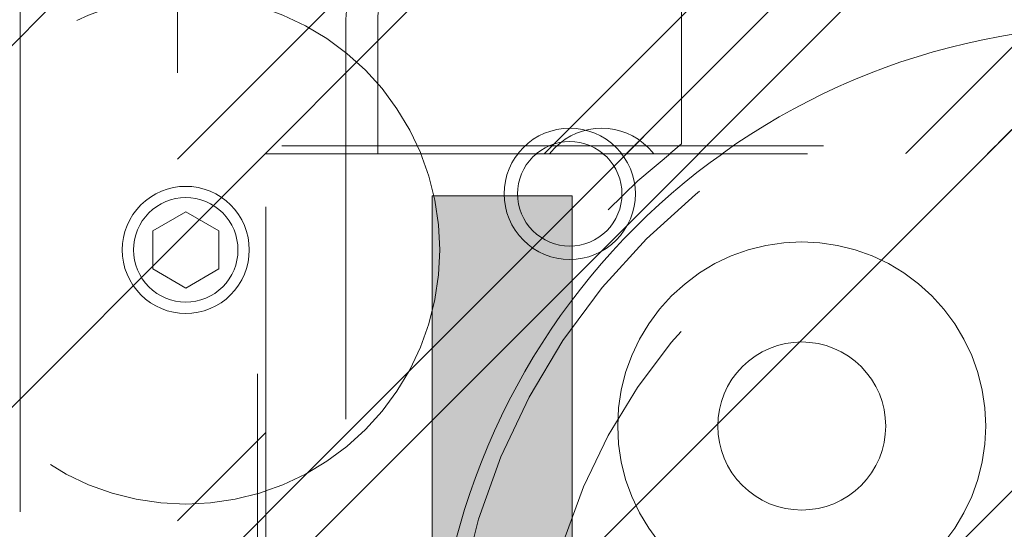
# Model space of a CAD drawing. Header units: inches. Extents: x -420 to -276, y -52 to 18.
# Tile 69 of 187: x -359.18 to -356.76, y -24.85 to -23.6. Entities that reach past the tile are written whole.
import ezdxf

# ---------------------------------------------------------------- set-up
doc = ezdxf.new("R2010")
doc.units = ezdxf.units.IN
doc.header["$LTSCALE"] = 32
doc.header["$MEASUREMENT"] = 0
doc.linetypes.add('Dash Style-1', pattern=[0.083328, 0.041656, -0.041672])
for name, color, linetype, lineweight in [('Black', 7, 'Continuous', 18), ('DashLine', 7, 'Dash Style-1', 13), ('DashLineFill', 7, 'Dash Style-1', 13), ('Drawing', 7, 'Continuous', 18), ('Metal-Black', 7, 'Continuous', 18), ('Metal-DeskStructure', 7, 'Continuous', 13), ('None', 7, 'Continuous', 18), ('SolidLine', 7, 'Continuous', 15), ('Wood_1-H', 7, 'Continuous', 13)]:
    doc.layers.add(name, color=color, linetype=linetype, lineweight=lineweight)
pattern_1 = [(45, (0, 0), (-1.61301565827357, 1.935715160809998), []), (45, (-1.0608, 1.0608), (-0.4723460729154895, 0.4167612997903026), [])]

# ---------------------------------------------------------------- blocks, each defined once
blk = doc.blocks.new('TL14_lower_leg (2D)')
at = {"layer": 'DashLine', "flags": 128}
for points in [[(-1.777195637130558e-14, 1.377952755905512), (0.1350629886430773, 1.371317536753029), (0.2688252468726, 1.351475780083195), (0.3999985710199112, 1.318618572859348), (0.5273196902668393, 1.27306234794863), (0.649562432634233, 1.215245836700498), (0.7655495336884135, 1.14572584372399), (0.8741639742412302, 1.065171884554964), (0.9743597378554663, 0.9743597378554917), (1.065171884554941, 0.8741639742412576), (1.14572584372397, 0.7655495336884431), (1.215245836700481, 0.6495624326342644), (1.273062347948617, 0.5273196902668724), (1.318618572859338, 0.3999985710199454), (1.351475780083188, 0.2688252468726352), (1.371317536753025, 0.1350629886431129), (1.377952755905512, 1.783045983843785e-14), (1.371317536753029, -0.1350629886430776), (1.351475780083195, -0.2688252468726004), (1.318618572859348, -0.3999985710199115), (1.27306234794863, -0.5273196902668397), (1.215245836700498, -0.6495624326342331), (1.145725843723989, -0.7655495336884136), (1.065171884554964, -0.8741639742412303), (0.9743597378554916, -0.9743597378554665), (0.8741639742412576, -1.065171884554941), (0.7655495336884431, -1.14572584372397), (0.6495624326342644, -1.215245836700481), (0.5273196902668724, -1.273062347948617), (0.3999985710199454, -1.318618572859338), (0.2688252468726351, -1.351475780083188), (0.135062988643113, -1.371317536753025), (1.777195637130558e-14, -1.377952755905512), (-0.1350629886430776, -1.371317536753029), (-0.2688252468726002, -1.351475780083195), (-0.3999985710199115, -1.318618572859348), (-0.5273196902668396, -1.27306234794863), (-0.6495624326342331, -1.215245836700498), (-0.7655495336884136, -1.14572584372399), (-0.8741639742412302, -1.065171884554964), (-0.9743597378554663, -0.9743597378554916), (-1.065171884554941, -0.8741639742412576), (-1.14572584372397, -0.7655495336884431), (-1.215245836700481, -0.6495624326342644), (-1.273062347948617, -0.5273196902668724), (-1.318618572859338, -0.3999985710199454), (-1.351475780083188, -0.2688252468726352), (-1.371317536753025, -0.1350629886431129), (-1.377952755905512, -1.783045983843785e-14), (-1.371317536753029, 0.1350629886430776), (-1.351475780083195, 0.2688252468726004), (-1.318618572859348, 0.3999985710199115), (-1.27306234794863, 0.5273196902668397), (-1.215245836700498, 0.6495624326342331), (-1.145725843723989, 0.7655495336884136), (-1.065171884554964, 0.8741639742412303), (-0.9743597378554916, 0.9743597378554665), (-0.8741639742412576, 1.065171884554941), (-0.7655495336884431, 1.14572584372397), (-0.6495624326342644, 1.215245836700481), (-0.5273196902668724, 1.273062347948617), (-0.3999985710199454, 1.318618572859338), (-0.2688252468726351, 1.351475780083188), (-0.135062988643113, 1.371317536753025)], [(-0.7086614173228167, 0.8700787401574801), (-0.6928397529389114, 0.8693014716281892), (-0.6771704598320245, 0.8669771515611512), (-0.6618044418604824, 0.8631281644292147), (-0.6468896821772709, 0.8577915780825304), (-0.6325698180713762, 0.8510187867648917), (-0.6189827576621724, 0.8428750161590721), (-0.6062593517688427, 0.8334386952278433), (-0.5945221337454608, 0.8228007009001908), (-0.5838841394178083, 0.8110634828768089), (-0.5744478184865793, 0.7983400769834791), (-0.5663040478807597, 0.7847530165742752), (-0.5595312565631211, 0.7704331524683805), (-0.5541946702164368, 0.7555183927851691), (-0.5503456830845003, 0.740152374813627), (-0.5480213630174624, 0.72448308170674), (-0.5472440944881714, 0.7086614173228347), (-0.5480213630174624, 0.6928397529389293), (-0.5503456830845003, 0.6771704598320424), (-0.5541946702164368, 0.6618044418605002), (-0.5595312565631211, 0.6468896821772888), (-0.5663040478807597, 0.6325698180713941), (-0.5744478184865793, 0.6189827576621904), (-0.5838841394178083, 0.6062593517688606), (-0.5945221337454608, 0.5945221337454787), (-0.6062593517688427, 0.5838841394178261), (-0.6189827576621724, 0.5744478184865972), (-0.6325698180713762, 0.5663040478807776), (-0.6468896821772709, 0.559531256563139), (-0.6618044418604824, 0.5541946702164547), (-0.6771704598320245, 0.5503456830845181), (-0.6928397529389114, 0.5480213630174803), (-0.7086614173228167, 0.5472440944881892), (-0.7244830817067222, 0.5480213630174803), (-0.7401523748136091, 0.5503456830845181), (-0.7555183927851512, 0.5541946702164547), (-0.7704331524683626, 0.559531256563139), (-0.7847530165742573, 0.5663040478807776), (-0.7983400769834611, 0.5744478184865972), (-0.811063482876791, 0.5838841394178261), (-0.8228007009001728, 0.5945221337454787), (-0.8334386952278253, 0.6062593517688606), (-0.8428750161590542, 0.6189827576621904), (-0.8510187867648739, 0.6325698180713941), (-0.8577915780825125, 0.6468896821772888), (-0.8631281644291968, 0.6618044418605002), (-0.8669771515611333, 0.6771704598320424), (-0.8693014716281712, 0.6928397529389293), (-0.8700787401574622, 0.7086614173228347), (-0.8693014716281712, 0.72448308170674), (-0.8669771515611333, 0.740152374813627), (-0.8631281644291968, 0.7555183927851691), (-0.8577915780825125, 0.7704331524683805), (-0.8510187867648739, 0.7847530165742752), (-0.8428750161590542, 0.7983400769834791), (-0.8334386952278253, 0.8110634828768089), (-0.8228007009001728, 0.8228007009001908), (-0.811063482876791, 0.8334386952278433), (-0.7983400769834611, 0.8428750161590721), (-0.7847530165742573, 0.8510187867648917), (-0.7704331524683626, 0.8577915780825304), (-0.7555183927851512, 0.8631281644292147), (-0.7401523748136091, 0.8669771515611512), (-0.7244830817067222, 0.8693014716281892)]]:
    blk.add_lwpolyline(points, close=True, dxfattribs=at)
blk = doc.blocks.new('Group-23')
at = {"layer": 'DashLineFill', "linetype": 'Continuous', "lineweight": 13}
h = blk.add_hatch(dxfattribs=at)
h.set_pattern_fill('Steel', color=253, style=0, pattern_type=2)
h.set_pattern_definition(pattern_1)
h.paths.add_polyline_path([(-2.066929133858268, 1.397637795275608), (2.066929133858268, 1.397637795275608), (2.066929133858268, 0.1377952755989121), (2.106299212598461, 0.1377952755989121), (2.106299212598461, -0.1377952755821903), (2.066929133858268, -0.1377952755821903), (2.066929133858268, -5.275590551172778), (2.106299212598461, -5.275590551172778), (2.106299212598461, -5.55118110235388), (2.066929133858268, -5.55118110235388), (2.066929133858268, -5.82677165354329), (-2.066929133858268, -5.82677165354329), (-2.066929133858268, -5.55118110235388), (-2.106299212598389, -5.55118110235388), (-2.106299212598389, -5.275590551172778), (-2.066929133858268, -5.275590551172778), (-2.066929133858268, -0.1377952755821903), (-2.106299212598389, -0.1377952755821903), (-2.106299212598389, 0.1377952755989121), (-2.066929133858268, 0.1377952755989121)])
at = {"layer": 'DashLineFill', "flags": 128}
blk.add_lwpolyline([(-2.066929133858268, 1.397637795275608), (2.066929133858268, 1.397637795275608), (2.066929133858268, 0.1377952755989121), (2.106299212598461, 0.1377952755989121), (2.106299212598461, -0.1377952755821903), (2.066929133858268, -0.1377952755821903), (2.066929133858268, -5.275590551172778), (2.106299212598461, -5.275590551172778), (2.106299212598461, -5.55118110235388), (2.066929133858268, -5.55118110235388), (2.066929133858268, -5.82677165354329), (-2.066929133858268, -5.82677165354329), (-2.066929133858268, -5.55118110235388), (-2.106299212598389, -5.55118110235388), (-2.106299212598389, -5.275590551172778), (-2.066929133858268, -5.275590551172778), (-2.066929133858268, -0.1377952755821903), (-2.106299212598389, -0.1377952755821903), (-2.106299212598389, 0.1377952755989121), (-2.066929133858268, 0.1377952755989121)], close=True, dxfattribs=at)
blk = doc.blocks.new('TL14_upper_leg (2D)')
at = {"layer": 'DashLine', "flags": 128}
blk.add_lwpolyline([(0, 1.22047244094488), (0.1196272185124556, 1.214595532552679), (0.2381023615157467, 1.197021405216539), (0.3542844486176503, 1.167919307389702), (0.4670545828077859, 1.127569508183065), (0.5753267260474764, 1.076360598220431), (0.6780581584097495, 1.01478574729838), (0.7742595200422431, 0.9434379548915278), (0.8630043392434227, 0.8630043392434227), (0.9434379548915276, 0.7742595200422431), (1.01478574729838, 0.6780581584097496), (1.076360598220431, 0.5753267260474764), (1.127569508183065, 0.467054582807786), (1.167919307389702, 0.3542844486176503), (1.197021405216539, 0.2381023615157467), (1.214595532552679, 0.1196272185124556), (1.22047244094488, 7.47323834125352e-17), (1.214595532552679, -0.1196272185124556), (1.197021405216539, -0.2381023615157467), (1.167919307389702, -0.3542844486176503), (1.127569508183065, -0.467054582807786), (1.076360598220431, -0.5753267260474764), (1.01478574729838, -0.6780581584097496), (0.9434379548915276, -0.7742595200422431), (0.8630043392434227, -0.8630043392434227), (0.7742595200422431, -0.9434379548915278), (0.6780581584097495, -1.01478574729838), (0.5753267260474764, -1.076360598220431), (0.4670545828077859, -1.127569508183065), (0.3542844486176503, -1.167919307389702), (0.2381023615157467, -1.197021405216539), (0.1196272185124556, -1.214595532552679), (0, -1.22047244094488), (-0.1196272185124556, -1.214595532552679), (-0.2381023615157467, -1.197021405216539), (-0.3542844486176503, -1.167919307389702), (-0.4670545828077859, -1.127569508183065), (-0.5753267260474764, -1.076360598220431), (-0.6780581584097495, -1.01478574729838), (-0.7742595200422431, -0.9434379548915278), (-0.8630043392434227, -0.8630043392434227), (-0.9434379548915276, -0.7742595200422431), (-1.01478574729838, -0.6780581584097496), (-1.076360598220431, -0.5753267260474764), (-1.127569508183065, -0.467054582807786), (-1.167919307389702, -0.3542844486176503), (-1.197021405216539, -0.2381023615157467), (-1.214595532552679, -0.1196272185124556), (-1.22047244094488, 7.47323834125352e-17), (-1.214595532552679, 0.1196272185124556), (-1.197021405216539, 0.2381023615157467), (-1.167919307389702, 0.3542844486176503), (-1.127569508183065, 0.467054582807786), (-1.076360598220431, 0.5753267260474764), (-1.01478574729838, 0.6780581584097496), (-0.9434379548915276, 0.7742595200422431), (-0.8630043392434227, 0.8630043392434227), (-0.7742595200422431, 0.9434379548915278), (-0.6780581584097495, 1.01478574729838), (-0.5753267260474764, 1.076360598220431), (-0.4670545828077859, 1.127569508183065), (-0.3542844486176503, 1.167919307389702), (-0.2381023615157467, 1.197021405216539), (-0.1196272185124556, 1.214595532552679)], close=True, dxfattribs=at)
at = {"layer": 'DashLine', "color": 7}
blk.add_blockref('Group-23', (0, 0), dxfattribs=at)
blk = doc.blocks.new('1BRPT9-Bracket (2D)')
at = {"layer": 'DashLineFill', "linetype": 'Continuous', "lineweight": 13}
h = blk.add_hatch(dxfattribs=at)
h.set_pattern_fill('Steel', color=253, style=0, pattern_type=2)
h.set_pattern_definition(pattern_1)
edge = h.paths.add_edge_path()
edge.add_arc((1.677931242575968, -8.488188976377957), 0.2519685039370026, 269.999999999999, 360.0000000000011)
edge.add_line((1.929899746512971, -8.488188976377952), (1.929899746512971, -7.480314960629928))
edge.add_line((1.929899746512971, -7.480314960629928), (2.323600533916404, -7.480314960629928))
edge.add_line((2.323600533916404, -7.480314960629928), (2.323600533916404, 7.461135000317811))
edge.add_line((2.323600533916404, 7.461135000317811), (1.929899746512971, 7.480314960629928))
edge.add_line((1.929899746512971, 7.480314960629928), (1.929899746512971, 8.488188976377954))
edge.add_arc((1.677931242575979, 8.488188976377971), 0.2519685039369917, 359.999999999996, 450.0000000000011)
edge.add_line((1.677931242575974, 8.740157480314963), (-2.32206875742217, 8.740157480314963))
edge.add_line((-2.32206875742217, 8.740157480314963), (-2.32206875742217, -8.74015748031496))
edge.add_line((-2.32206875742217, -8.74015748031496), (1.677931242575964, -8.74015748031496))
at = {"layer": 'DashLineFill'}
blk.add_line((2.126750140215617, 7.461135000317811), (2.126750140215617, -7.480314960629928), dxfattribs=at)
at = {"layer": 'DashLineFill', "flags": 128}
blk.add_lwpolyline([(1.677931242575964, -8.74015748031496, 0.4142135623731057), (1.929899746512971, -8.488188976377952), (1.929899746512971, -7.480314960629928), (2.323600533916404, -7.480314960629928), (2.323600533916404, 7.461135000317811), (1.929899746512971, 7.480314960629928), (1.929899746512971, 8.488188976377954, 0.4142135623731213), (1.677931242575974, 8.740157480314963), (-2.32206875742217, 8.740157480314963), (-2.32206875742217, -8.74015748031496)], format="xyb", close=True, dxfattribs=at)
blk = doc.blocks.new('1BRPFY-Leg_Plate (2D)')
at = {"layer": 'DashLineFill', "linetype": 'Continuous', "lineweight": 13}
h = blk.add_hatch(dxfattribs=at)
h.set_pattern_fill('Steel', color=253, style=0, pattern_type=2)
h.set_pattern_definition(pattern_1)
edge = h.paths.add_edge_path()
edge.add_arc((-1.704724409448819, -1.704724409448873), 0.125984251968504, 179.9999999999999, 269.9999999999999)
edge.add_line((-1.704724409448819, -1.830708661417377), (1.704724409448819, -1.830708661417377))
edge.add_arc((1.704724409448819, -1.704724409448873), 0.125984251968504, 270.0000000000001, 360.0000000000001)
edge.add_line((1.830708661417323, -1.704724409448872), (1.830708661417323, 1.704724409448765))
edge.add_arc((1.704724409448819, 1.704724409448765), 0.1259842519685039, 0, 90)
edge.add_line((1.704724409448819, 1.830708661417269), (-1.704724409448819, 1.830708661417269))
edge.add_arc((-1.704724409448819, 1.704724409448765), 0.1259842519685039, 90, 180)
edge.add_line((-1.830708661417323, 1.704724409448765), (-1.830708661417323, -1.704724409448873))
at = {"layer": 'DashLineFill', "flags": 128}
blk.add_lwpolyline([(-1.830708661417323, -1.704724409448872, 0.414213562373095), (-1.704724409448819, -1.830708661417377), (1.704724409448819, -1.830708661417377, 0.414213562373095), (1.830708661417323, -1.704724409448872), (1.830708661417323, 1.704724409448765, 0.414213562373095), (1.704724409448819, 1.830708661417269), (-1.704724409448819, 1.830708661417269, 0.414213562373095), (-1.830708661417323, 1.704724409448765)], format="xyb", close=True, dxfattribs=at)
at = {"layer": 'SolidLine', "flags": 128}
for points in [[(-1.279527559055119, 1.44094488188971), (-1.263705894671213, 1.440167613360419), (-1.248036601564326, 1.437843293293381), (-1.232670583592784, 1.433994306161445), (-1.217755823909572, 1.428657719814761), (-1.203435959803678, 1.421884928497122), (-1.189848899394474, 1.413741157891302), (-1.177125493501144, 1.404304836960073), (-1.165388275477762, 1.393666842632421), (-1.15475028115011, 1.381929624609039), (-1.145313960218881, 1.369206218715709), (-1.137170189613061, 1.355619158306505), (-1.130397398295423, 1.341299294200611), (-1.125060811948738, 1.326384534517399), (-1.121211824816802, 1.311018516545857), (-1.118887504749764, 1.29534922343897), (-1.118110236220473, 1.279527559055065), (-1.118887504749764, 1.263705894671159), (-1.121211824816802, 1.248036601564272), (-1.125060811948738, 1.23267058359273), (-1.130397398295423, 1.217755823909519), (-1.137170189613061, 1.203435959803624), (-1.145313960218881, 1.18984889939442), (-1.15475028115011, 1.17712549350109), (-1.165388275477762, 1.165388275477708), (-1.177125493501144, 1.154750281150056), (-1.189848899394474, 1.145313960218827), (-1.203435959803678, 1.137170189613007), (-1.217755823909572, 1.130397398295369), (-1.232670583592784, 1.125060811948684), (-1.248036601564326, 1.121211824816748), (-1.263705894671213, 1.11888750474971), (-1.279527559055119, 1.118110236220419), (-1.295349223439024, 1.11888750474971), (-1.311018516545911, 1.121211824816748), (-1.326384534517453, 1.125060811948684), (-1.341299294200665, 1.130397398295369), (-1.355619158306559, 1.137170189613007), (-1.369206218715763, 1.145313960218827), (-1.381929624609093, 1.154750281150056), (-1.393666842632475, 1.165388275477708), (-1.404304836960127, 1.17712549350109), (-1.413741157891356, 1.18984889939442), (-1.421884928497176, 1.203435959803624), (-1.428657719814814, 1.217755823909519), (-1.433994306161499, 1.23267058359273), (-1.437843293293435, 1.248036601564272), (-1.440167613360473, 1.263705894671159), (-1.440944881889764, 1.279527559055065), (-1.440167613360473, 1.29534922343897), (-1.437843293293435, 1.311018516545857), (-1.433994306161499, 1.326384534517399), (-1.428657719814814, 1.341299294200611), (-1.421884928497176, 1.355619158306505), (-1.413741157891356, 1.369206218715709), (-1.404304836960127, 1.381929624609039), (-1.393666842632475, 1.393666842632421), (-1.381929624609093, 1.404304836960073), (-1.369206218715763, 1.413741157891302), (-1.355619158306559, 1.421884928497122), (-1.341299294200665, 1.428657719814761), (-1.326384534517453, 1.433994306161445), (-1.311018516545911, 1.437843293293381), (-1.295349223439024, 1.440167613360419)], [(-0.7086614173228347, 0.9153543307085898), (-0.6884019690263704, 0.9143590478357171), (-0.668337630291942, 0.9113827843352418), (-0.6486616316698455, 0.9064542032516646), (-0.6295634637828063, 0.8996207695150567), (-0.6112270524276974, 0.8909482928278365), (-0.5938289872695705, 0.8805202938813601), (-0.5775368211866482, 0.868437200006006), (-0.5625074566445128, 0.854815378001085), (-0.5488856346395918, 0.8397860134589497), (-0.5368025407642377, 0.8234938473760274), (-0.5263745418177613, 0.8060957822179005), (-0.5177020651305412, 0.7877593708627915), (-0.5108686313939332, 0.7686612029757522), (-0.5059400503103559, 0.7489852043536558), (-0.5029637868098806, 0.7289208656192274), (-0.5019685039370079, 0.7086614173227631), (-0.5029637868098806, 0.6884019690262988), (-0.5059400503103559, 0.6683376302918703), (-0.5108686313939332, 0.6486616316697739), (-0.5177020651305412, 0.6295634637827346), (-0.5263745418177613, 0.6112270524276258), (-0.5368025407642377, 0.5938289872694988), (-0.5488856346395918, 0.5775368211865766), (-0.5625074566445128, 0.5625074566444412), (-0.5775368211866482, 0.5488856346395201), (-0.5938289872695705, 0.5368025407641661), (-0.6112270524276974, 0.5263745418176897), (-0.6295634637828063, 0.5177020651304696), (-0.6486616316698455, 0.5108686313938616), (-0.668337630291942, 0.5059400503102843), (-0.6884019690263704, 0.502963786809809), (-0.7086614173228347, 0.5019685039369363), (-0.728920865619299, 0.502963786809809), (-0.7489852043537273, 0.5059400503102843), (-0.7686612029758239, 0.5108686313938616), (-0.7877593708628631, 0.5177020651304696), (-0.8060957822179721, 0.5263745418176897), (-0.823493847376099, 0.5368025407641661), (-0.8397860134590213, 0.5488856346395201), (-0.8548153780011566, 0.5625074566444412), (-0.8684372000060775, 0.5775368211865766), (-0.8805202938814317, 0.5938289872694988), (-0.8909482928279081, 0.6112270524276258), (-0.8996207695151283, 0.6295634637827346), (-0.9064542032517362, 0.6486616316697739), (-0.9113827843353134, 0.6683376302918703), (-0.9143590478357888, 0.6884019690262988), (-0.9153543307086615, 0.7086614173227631), (-0.9143590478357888, 0.7289208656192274), (-0.9113827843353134, 0.7489852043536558), (-0.9064542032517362, 0.7686612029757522), (-0.8996207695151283, 0.7877593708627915), (-0.8909482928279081, 0.8060957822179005), (-0.8805202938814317, 0.8234938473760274), (-0.8684372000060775, 0.8397860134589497), (-0.8548153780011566, 0.854815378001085), (-0.8397860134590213, 0.868437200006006), (-0.823493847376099, 0.8805202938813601), (-0.8060957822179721, 0.8909482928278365), (-0.7877593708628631, 0.8996207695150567), (-0.7686612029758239, 0.9064542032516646), (-0.7489852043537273, 0.9113827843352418), (-0.728920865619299, 0.9143590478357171)]]:
    blk.add_lwpolyline(points, close=True, dxfattribs=at)
blk = doc.blocks.new('Group-46')
at = {"layer": 'Metal-DeskStructure', "linetype": 'Continuous', "lineweight": 0, "true_color": 0xff0000}
blk.add_hatch(color=1, dxfattribs=at).paths.add_polyline_path([(-1.696691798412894, -1.274606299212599), (-1.696691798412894, 1.274606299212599), (-1.352203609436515, 1.274606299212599), (-1.352203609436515, -0.9990157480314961), (-0.1809437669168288, -0.9990157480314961), (-0.1809437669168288, -1.274606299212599)])
at = {"layer": 'Metal-DeskStructure', "color": 7, "flags": 128}
blk.add_lwpolyline([(-1.696691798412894, -1.274606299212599), (-1.696691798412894, 1.274606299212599), (-1.352203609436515, 1.274606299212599), (-1.352203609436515, -0.9990157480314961), (-0.1809437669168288, -0.9990157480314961), (-0.1809437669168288, -1.274606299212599)], close=True, dxfattribs=at)
blk = doc.blocks.new('SlateLegLocator-L2')
at = {"color": 255, "linetype": 'Dash Style-1', "lineweight": 5}
blk.add_wipeout([(-2.106299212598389, 1.3779527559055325), (2.10629921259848, 1.3779527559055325), (2.10629921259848, -5.807086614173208), (-2.106299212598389, -5.807086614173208)], dxfattribs=at).dxf.layer = 'Black'
at = {"layer": 'Black', "linetype": 'Dash Style-1', "lineweight": 5, "flags": 128}
blk.add_lwpolyline([(-2.106299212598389, 1.377952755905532), (2.106299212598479, 1.377952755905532), (2.106299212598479, -5.807086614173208), (-2.106299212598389, -5.807086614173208)], close=True, dxfattribs=at)
at = {"layer": 'Metal-DeskStructure', "color": 7}
blk.add_blockref('Group-46', (0, 0), dxfattribs=at)
blk = doc.blocks.new('Group-47')
at = {"layer": 'None', "color": 7, "rotation": 180}
blk.add_blockref('1BRPT9-Bracket (2D)', (61.87795275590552, -12.00787401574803), dxfattribs=at)
at = {"layer": 'None', "color": 7}
for name in ['1BRPFY-Leg_Plate (2D)', 'TL14_upper_leg (2D)', 'TL14_lower_leg (2D)']:
    blk.add_blockref(name, (61.87795275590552, -8.30708661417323), dxfattribs=at)
blk.add_blockref('SlateLegLocator-L2', (61.87795275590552, -8.30708661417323), dxfattribs=at)
blk = doc.blocks.new('Group-49')
at = {"layer": 'None'}
blk.add_blockref('Group-47', (0, 0), dxfattribs=at)
blk = doc.blocks.new('SL Credenza Desk Top (2D)')
at = {"layer": 'None'}
blk.add_blockref('Group-49', (0, 0), dxfattribs=at)
at = {"layer": 'Drawing', "color": 0, "flags": 1}
for tag in ['Tag', 'Catalog', 'Option1', 'Option2', 'Option3', 'Option4', 'Option5', 'Option6', 'Option7', 'Option8', 'Option9', 'Option10', 'Option11', 'Option12', 'Custom', 'FinishGroup', 'Discount', 'Item2', 'Item3', 'Item6', 'Item9', 'Item10', 'Item12', 'Item13', 'Item16', 'Item19', 'Item20', 'Item21', 'Item22', 'Item23', 'Item24', 'Item25', 'Item8', 'Item18', 'Item1', 'Item4', 'Item5', 'Item7', 'Item11', 'Item14', 'Item15', 'Item17']:
    blk.add_attdef(tag, (-58.88733172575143, -32.50688762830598), '', height=0.007086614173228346, dxfattribs=at)
blk = doc.blocks.new('TLLegSleeve (2D)')
at = {"layer": 'DashLineFill', "linetype": 'Continuous', "lineweight": 13}
h = blk.add_hatch(dxfattribs=at)
h.set_pattern_fill('Steel', color=253, style=0, pattern_type=2)
h.set_pattern_definition(pattern_1)
edge = h.paths.add_edge_path()
edge.add_line((1.08267716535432, 1.402343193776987), (1.08267716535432, 2.913385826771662))
edge.add_arc((-1.707523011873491e-13, 2.913385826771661), 1.08267716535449, 4.479377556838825e-14, 180)
edge.add_line((-1.082677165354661, 2.913385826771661), (-1.08267716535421, 1.402343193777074))
edge.add_arc((-1.332267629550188e-15, 2.886579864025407e-15), 1.771653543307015, 127.6698869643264, 412.330113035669)
edge.add_line((1.08267716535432, 1.402343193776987), (1.08267716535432, 1.402343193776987))
edge = h.paths.add_edge_path()
edge.add_arc((1.665334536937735e-15, 2.91338582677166), 0.7480314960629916, 180, 360)
edge.add_arc((1.665334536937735e-15, 2.91338582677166), 0.7480314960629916, 9.54166404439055e-15, 180)
edge.add_line((-0.7480314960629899, 2.91338582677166), (-0.7480314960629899, 2.91338582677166))
edge = h.paths.add_edge_path()
edge.add_arc((-1.723066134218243e-13, 5.70119602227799e-16), 1.437007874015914, 180, 360)
edge.add_arc((-1.723066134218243e-13, 9.149983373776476e-17), 1.437007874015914, 9.541664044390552e-15, 180)
edge.add_line((-1.437007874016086, 3.308097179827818e-16), (-1.437007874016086, 3.308097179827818e-16))
at = {"layer": 'DashLine', "color": 8, "flags": 128}
blk.add_lwpolyline([(1.653543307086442, 1.118599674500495e-14), (1.645581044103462, -0.1620755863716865), (1.621770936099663, -0.3225902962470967), (1.582342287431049, -0.4799982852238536), (1.527674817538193, -0.6327836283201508), (1.45829500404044, -0.7794749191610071), (1.374871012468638, -0.9186594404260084), (1.278206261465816, -1.048996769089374), (1.169231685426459, -1.169231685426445), (1.048996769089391, -1.278206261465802), (0.918659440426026, -1.374871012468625), (0.7794749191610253, -1.458295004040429), (0.6327836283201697, -1.527674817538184), (0.4799982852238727, -1.582342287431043), (0.3225902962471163, -1.621770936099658), (0.1620755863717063, -1.645581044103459), (8.723964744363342e-15, -1.653543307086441), (-0.162075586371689, -1.645581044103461), (-0.3225902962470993, -1.621770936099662), (-0.4799982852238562, -1.582342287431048), (-0.6327836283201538, -1.527674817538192), (-0.7794749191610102, -1.458295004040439), (-0.9186594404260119, -1.374871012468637), (-1.048996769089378, -1.278206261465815), (-1.169231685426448, -1.169231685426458), (-1.278206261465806, -1.048996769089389), (-1.374871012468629, -0.9186594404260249), (-1.458295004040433, -0.7794749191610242), (-1.527674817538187, -0.6327836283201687), (-1.582342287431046, -0.4799982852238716), (-1.621770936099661, -0.3225902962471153), (-1.645581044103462, -0.1620755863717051), (-1.653543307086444, -7.741682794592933e-15), (-1.645581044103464, 0.1620755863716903), (-1.621770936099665, 0.3225902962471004), (-1.582342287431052, 0.4799982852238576), (-1.527674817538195, 0.6327836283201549), (-1.458295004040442, 0.7794749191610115), (-1.37487101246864, 0.918659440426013), (-1.278206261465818, 1.048996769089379), (-1.169231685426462, 1.169231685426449), (-1.048996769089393, 1.278206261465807), (-0.9186594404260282, 1.37487101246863), (-0.7794749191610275, 1.458295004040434), (-0.6327836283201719, 1.527674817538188), (-0.479998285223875, 1.582342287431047), (-0.3225902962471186, 1.621770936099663), (-0.1620755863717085, 1.645581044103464), (-1.096189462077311e-14, 1.653543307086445), (0.1620755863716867, 1.645581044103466), (0.3225902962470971, 1.621770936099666), (0.479998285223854, 1.582342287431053), (0.6327836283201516, 1.527674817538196), (0.7794749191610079, 1.458295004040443), (0.9186594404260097, 1.374871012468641), (1.048996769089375, 1.278206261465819), (1.169231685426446, 1.169231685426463), (1.278206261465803, 1.048996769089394), (1.374871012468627, 0.9186594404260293), (1.458295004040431, 0.7794749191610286), (1.527674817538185, 0.6327836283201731), (1.582342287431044, 0.4799982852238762), (1.621770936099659, 0.3225902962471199), (1.64558104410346, 0.1620755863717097)], close=True, dxfattribs=at)
at = {"layer": 'DashLineFill', "flags": 128}
for points in [[(1.08267716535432, 1.402343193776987), (1.08267716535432, 2.913385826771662, 0.9999999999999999), (-1.082677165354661, 2.913385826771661), (-1.08267716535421, 1.402343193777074, 2.931618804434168), (1.08267716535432, 1.402343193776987)], [(-1.437007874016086, 3.308097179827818e-16, 0.9999999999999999), (1.437007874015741, 3.308097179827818e-16, 0.9999999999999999), (-1.437007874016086, 3.308097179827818e-16)]]:
    blk.add_lwpolyline(points, format="xyb", close=True, dxfattribs=at)
blk = doc.blocks.new('Low Storage Top 2 Grommets (2D)')
at = {"layer": 'SolidLine', "flags": 128}
blk.add_lwpolyline([(-10.66929133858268, 6.692913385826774, -0.414213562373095), (-8.976377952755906, 8.385826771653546, -0.414213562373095), (-7.283464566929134, 6.692913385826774, -0.414213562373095), (-8.976377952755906, 5.000000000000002, -0.414213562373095)], format="xyb", close=True, dxfattribs=at)
at = {"layer": 'Wood_1-H', "color": 7}
for p in [(-8.976377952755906, 6.692913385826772), (-8.976377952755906, 6.692913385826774)]:
    blk.add_blockref('TLLegSleeve (2D)', p, dxfattribs=at)
blk = doc.blocks.new('1BP8DW-Leveler (2D)')
at = {"layer": 'DashLine', "flags": 128}
for points in [[(0.625, -1.786516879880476e-14), (0.6219904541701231, -0.06126071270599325), (0.6129908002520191, -0.1219314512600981), (0.5980877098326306, -0.1814279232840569), (0.5774247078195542, -0.2391771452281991), (0.551200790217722, -0.2946229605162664), (0.5196685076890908, -0.3472313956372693), (0.4831315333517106, -0.3964958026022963), (0.4419417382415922, -0.4419417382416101), (0.3964958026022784, -0.4831315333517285), (0.3472313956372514, -0.5196685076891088), (0.2946229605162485, -0.5512007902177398), (0.2391771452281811, -0.5774247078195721), (0.181427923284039, -0.5980877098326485), (0.1219314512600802, -0.612990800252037), (0.06126071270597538, -0.6219904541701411), (0, -0.625000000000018), (-0.06126071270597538, -0.6219904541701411), (-0.1219314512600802, -0.612990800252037), (-0.181427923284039, -0.5980877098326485), (-0.2391771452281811, -0.5774247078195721), (-0.2946229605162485, -0.5512007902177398), (-0.3472313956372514, -0.5196685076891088), (-0.3964958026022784, -0.4831315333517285), (-0.4419417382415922, -0.4419417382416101), (-0.4831315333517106, -0.3964958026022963), (-0.5196685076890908, -0.3472313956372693), (-0.551200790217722, -0.2946229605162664), (-0.5774247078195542, -0.2391771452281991), (-0.5980877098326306, -0.1814279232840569), (-0.6129908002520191, -0.1219314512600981), (-0.6219904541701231, -0.06126071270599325), (-0.625, -1.786516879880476e-14), (-0.6219904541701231, 0.06126071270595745), (-0.6129908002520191, 0.1219314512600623), (-0.5980877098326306, 0.1814279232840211), (-0.5774247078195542, 0.2391771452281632), (-0.551200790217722, 0.2946229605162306), (-0.5196685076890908, 0.3472313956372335), (-0.4831315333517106, 0.3964958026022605), (-0.4419417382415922, 0.4419417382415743), (-0.3964958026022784, 0.4831315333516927), (-0.3472313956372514, 0.5196685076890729), (-0.2946229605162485, 0.5512007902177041), (-0.2391771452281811, 0.5774247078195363), (-0.181427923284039, 0.5980877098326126), (-0.1219314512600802, 0.6129908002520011), (-0.06126071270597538, 0.6219904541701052), (0, 0.6249999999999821), (0.06126071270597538, 0.6219904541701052), (0.1219314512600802, 0.6129908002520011), (0.181427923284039, 0.5980877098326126), (0.2391771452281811, 0.5774247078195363), (0.2946229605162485, 0.5512007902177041), (0.3472313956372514, 0.5196685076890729), (0.3964958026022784, 0.4831315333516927), (0.4419417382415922, 0.4419417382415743), (0.4831315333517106, 0.3964958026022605), (0.5196685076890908, 0.3472313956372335), (0.551200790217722, 0.2946229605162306), (0.5774247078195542, 0.2391771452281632), (0.5980877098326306, 0.1814279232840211), (0.6129908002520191, 0.1219314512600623), (0.6219904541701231, 0.06126071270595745)], [(0, 0.1562499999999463), (0.01531517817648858, 0.1554976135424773), (0.03048286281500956, 0.1532477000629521), (0.04535698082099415, 0.1495219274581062), (0.05979428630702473, 0.1443561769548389), (0.07365574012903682, 0.1378001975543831), (0.08680784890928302, 0.129917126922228), (0.09912395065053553, 0.1207828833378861), (0.1104854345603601, 0.1104854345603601), (0.1207828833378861, 0.09912395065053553), (0.129917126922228, 0.08680784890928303), (0.1378001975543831, 0.0736557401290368), (0.1443561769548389, 0.05979428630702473), (0.1495219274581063, 0.04535698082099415), (0.1532477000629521, 0.03048286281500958), (0.1554976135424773, 0.01531517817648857), (0.1562499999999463, 9.56755311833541e-18), (0.1554976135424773, -0.01531517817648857), (0.1532477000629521, -0.03048286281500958), (0.1495219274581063, -0.04535698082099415), (0.1443561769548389, -0.05979428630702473), (0.1378001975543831, -0.0736557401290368), (0.129917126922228, -0.08680784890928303), (0.1207828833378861, -0.09912395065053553), (0.1104854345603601, -0.1104854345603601), (0.09912395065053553, -0.1207828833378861), (0.08680784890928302, -0.129917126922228), (0.07365574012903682, -0.1378001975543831), (0.05979428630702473, -0.1443561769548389), (0.04535698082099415, -0.1495219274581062), (0.03048286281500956, -0.1532477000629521), (0.01531517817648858, -0.1554976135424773), (0, -0.1562499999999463), (-0.01531517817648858, -0.1554976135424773), (-0.03048286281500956, -0.1532477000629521), (-0.04535698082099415, -0.1495219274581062), (-0.05979428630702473, -0.1443561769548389), (-0.07365574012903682, -0.1378001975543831), (-0.08680784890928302, -0.129917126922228), (-0.09912395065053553, -0.1207828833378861), (-0.1104854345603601, -0.1104854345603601), (-0.1207828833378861, -0.09912395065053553), (-0.129917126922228, -0.08680784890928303), (-0.1378001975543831, -0.0736557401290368), (-0.1443561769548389, -0.05979428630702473), (-0.1495219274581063, -0.04535698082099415), (-0.1532477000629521, -0.03048286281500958), (-0.1554976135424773, -0.01531517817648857), (-0.1562499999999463, 9.56755311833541e-18), (-0.1554976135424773, 0.01531517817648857), (-0.1532477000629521, 0.03048286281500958), (-0.1495219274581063, 0.04535698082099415), (-0.1443561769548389, 0.05979428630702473), (-0.1378001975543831, 0.0736557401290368), (-0.129917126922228, 0.08680784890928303), (-0.1207828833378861, 0.09912395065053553), (-0.1104854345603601, 0.1104854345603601), (-0.09912395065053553, 0.1207828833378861), (-0.08680784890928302, 0.129917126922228), (-0.07365574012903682, 0.1378001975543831), (-0.05979428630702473, 0.1443561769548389), (-0.04535698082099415, 0.1495219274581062), (-0.03048286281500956, 0.1532477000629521), (-0.01531517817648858, 0.1554976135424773)], [(5.740531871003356e-18, 0.09374999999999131), (-0.08118988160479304, 0.04687499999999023), (-0.08118988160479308, -0.04687500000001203), (-1.722159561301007e-17, -0.09375000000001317), (0.08118988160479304, -0.04687500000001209), (0.08118988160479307, 0.0468749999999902)]]:
    blk.add_lwpolyline(points, close=True, dxfattribs=at)
blk = doc.blocks.new('1BRPFX-Ped_Plate (2D)')
at = {"layer": 'DashLineFill', "linetype": 'Continuous', "lineweight": 13}
h = blk.add_hatch(dxfattribs=at)
h.set_pattern_fill('Steel', color=253, style=0, pattern_type=2)
h.set_pattern_definition(pattern_1)
edge = h.paths.add_edge_path()
edge.add_arc((-4.145669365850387, -1.704724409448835), 0.125984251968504, 180, 270.0000000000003)
edge.add_line((-4.145669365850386, -1.830708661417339), (4.145669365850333, -1.830708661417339))
edge.add_arc((4.145669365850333, -1.704724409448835), 0.125984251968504, 270.0000000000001, 360)
edge.add_line((4.271653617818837, -1.704724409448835), (4.271653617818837, 1.704724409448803))
edge.add_arc((4.145669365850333, 1.704724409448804), 0.1259842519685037, 359.9999999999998, 450.0000000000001)
edge.add_line((4.145669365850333, 1.830708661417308), (-4.145669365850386, 1.830708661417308))
edge.add_arc((-4.145669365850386, 1.704724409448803), 0.1259842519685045, 89.99999999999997, 179.9999999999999)
edge.add_line((-4.271653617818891, 1.704724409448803), (-4.271653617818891, -1.704724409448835))
at = {"layer": 'DashLine'}
blk.add_line((-2.632295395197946, 1.830708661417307), (-2.632295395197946, -1.83070866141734), dxfattribs=at)
at = {"layer": 'SolidLine', "flags": 128}
for points in [[(-1.279527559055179, 1.408027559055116), (-1.266932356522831, 1.407408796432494), (-1.254458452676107, 1.405558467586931), (-1.242225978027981, 1.402494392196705), (-1.230352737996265, 1.398246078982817), (-1.218953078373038, 1.39285444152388), (-1.20813678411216, 1.386371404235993), (-1.19800802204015, 1.378859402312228), (-1.188664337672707, 1.370390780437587), (-1.180195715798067, 1.361047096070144), (-1.172683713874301, 1.350918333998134), (-1.166200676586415, 1.340102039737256), (-1.160809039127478, 1.328702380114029), (-1.156560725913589, 1.316829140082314), (-1.153496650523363, 1.304596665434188), (-1.151646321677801, 1.292122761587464), (-1.151027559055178, 1.279527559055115), (-1.151646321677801, 1.266932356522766), (-1.153496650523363, 1.254458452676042), (-1.156560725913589, 1.242225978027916), (-1.160809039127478, 1.2303527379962), (-1.166200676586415, 1.218953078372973), (-1.172683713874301, 1.208136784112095), (-1.180195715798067, 1.198008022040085), (-1.188664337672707, 1.188664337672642), (-1.19800802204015, 1.180195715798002), (-1.20813678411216, 1.172683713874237), (-1.218953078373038, 1.16620067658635), (-1.230352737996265, 1.160809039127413), (-1.242225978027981, 1.156560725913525), (-1.254458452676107, 1.153496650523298), (-1.266932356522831, 1.151646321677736), (-1.279527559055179, 1.151027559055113), (-1.292122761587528, 1.151646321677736), (-1.304596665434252, 1.153496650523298), (-1.316829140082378, 1.156560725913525), (-1.328702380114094, 1.160809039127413), (-1.340102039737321, 1.16620067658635), (-1.350918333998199, 1.172683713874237), (-1.361047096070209, 1.180195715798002), (-1.370390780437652, 1.188664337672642), (-1.378859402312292, 1.198008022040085), (-1.386371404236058, 1.208136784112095), (-1.392854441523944, 1.218953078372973), (-1.398246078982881, 1.2303527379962), (-1.40249439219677, 1.242225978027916), (-1.405558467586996, 1.254458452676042), (-1.407408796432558, 1.266932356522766), (-1.408027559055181, 1.279527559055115), (-1.407408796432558, 1.292122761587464), (-1.405558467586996, 1.304596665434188), (-1.40249439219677, 1.316829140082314), (-1.398246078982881, 1.328702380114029), (-1.392854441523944, 1.340102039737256), (-1.386371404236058, 1.350918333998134), (-1.378859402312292, 1.361047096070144), (-1.370390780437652, 1.370390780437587), (-1.361047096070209, 1.378859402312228), (-1.350918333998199, 1.386371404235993), (-1.340102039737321, 1.39285444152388), (-1.328702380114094, 1.398246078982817), (-1.316829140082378, 1.402494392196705), (-1.304596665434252, 1.405558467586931), (-1.292122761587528, 1.407408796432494)], [(-2.224409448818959, 1.270275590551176), (-2.211810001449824, 1.269656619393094), (-2.199331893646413, 1.267805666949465), (-2.1870952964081, 1.264740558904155), (-2.175218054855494, 1.260490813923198), (-2.163814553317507, 1.255097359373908), (-2.152994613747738, 1.248612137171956), (-2.142862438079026, 1.241097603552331), (-2.13351560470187, 1.232626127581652), (-2.12504412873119, 1.223279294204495), (-2.117529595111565, 1.213147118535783), (-2.111044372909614, 1.202327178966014), (-2.105650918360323, 1.190923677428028), (-2.101401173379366, 1.179046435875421), (-2.098336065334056, 1.166809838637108), (-2.096485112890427, 1.154331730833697), (-2.095866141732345, 1.141732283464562), (-2.096485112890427, 1.129132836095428), (-2.098336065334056, 1.116654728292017), (-2.101401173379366, 1.104418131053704), (-2.105650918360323, 1.092540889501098), (-2.111044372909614, 1.081137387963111), (-2.117529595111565, 1.070317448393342), (-2.12504412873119, 1.06018527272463), (-2.13351560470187, 1.050838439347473), (-2.142862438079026, 1.042366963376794), (-2.152994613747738, 1.034852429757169), (-2.163814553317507, 1.028367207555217), (-2.175218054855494, 1.022973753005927), (-2.1870952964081, 1.01872400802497), (-2.199331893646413, 1.01565889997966), (-2.211810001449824, 1.013807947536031), (-2.224409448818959, 1.013188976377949), (-2.237008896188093, 1.013807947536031), (-2.249487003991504, 1.01565889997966), (-2.261723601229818, 1.01872400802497), (-2.273600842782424, 1.022973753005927), (-2.28500434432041, 1.028367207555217), (-2.295824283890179, 1.034852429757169), (-2.305956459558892, 1.042366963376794), (-2.315303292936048, 1.050838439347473), (-2.323774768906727, 1.06018527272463), (-2.331289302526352, 1.070317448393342), (-2.337774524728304, 1.081137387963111), (-2.343167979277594, 1.092540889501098), (-2.347417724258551, 1.104418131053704), (-2.350482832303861, 1.116654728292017), (-2.35233378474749, 1.129132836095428), (-2.352952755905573, 1.141732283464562), (-2.35233378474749, 1.154331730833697), (-2.350482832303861, 1.166809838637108), (-2.347417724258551, 1.179046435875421), (-2.343167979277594, 1.190923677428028), (-2.337774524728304, 1.202327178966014), (-2.331289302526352, 1.213147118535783), (-2.323774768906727, 1.223279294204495), (-2.315303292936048, 1.232626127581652), (-2.305956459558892, 1.241097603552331), (-2.295824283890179, 1.248612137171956), (-2.28500434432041, 1.255097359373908), (-2.273600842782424, 1.260490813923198), (-2.261723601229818, 1.264740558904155), (-2.249487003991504, 1.267805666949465), (-2.237008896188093, 1.269656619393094)]]:
    blk.add_lwpolyline(points, close=True, dxfattribs=at)
blk.add_lwpolyline([(-1.05864646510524, 0.4214361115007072), (-1.085114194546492, 0.4571237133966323), (-1.10795647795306, 0.4952337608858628), (-1.126953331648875, 0.5353992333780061), (-1.141921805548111, 0.5772333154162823), (-1.152717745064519, 0.6203331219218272), (-1.159237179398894, 0.6642835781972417), (-1.16141732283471, 0.7086614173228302), (-1.159237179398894, 0.7530392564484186), (-1.152717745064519, 0.7969897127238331), (-1.141921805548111, 0.8400895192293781), (-1.126953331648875, 0.8819236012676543), (-1.10795647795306, 0.9220890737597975), (-1.085114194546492, 0.9601991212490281), (-1.05864646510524, 0.9958867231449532), (-1.028808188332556, 1.028808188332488), (-0.9958867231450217, 1.058646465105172), (-0.9601991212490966, 1.085114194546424), (-0.9220890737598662, 1.107956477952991), (-0.8819236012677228, 1.126953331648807), (-0.8400895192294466, 1.141921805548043), (-0.7969897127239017, 1.15271774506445), (-0.7530392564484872, 1.159237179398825), (-0.7086614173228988, 1.161417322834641), (-0.6642835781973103, 1.159237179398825), (-0.6203331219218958, 1.15271774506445), (-0.5772333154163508, 1.141921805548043), (-0.5353992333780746, 1.126953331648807), (-0.4952337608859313, 1.107956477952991), (-0.4571237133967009, 1.085114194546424), (-0.4214361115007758, 1.058646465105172), (-0.3885146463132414, 1.028808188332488), (-0.3586763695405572, 0.9958867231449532), (-0.3322086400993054, 0.9601991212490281), (-0.309366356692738, 0.9220890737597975), (-0.2903695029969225, 0.8819236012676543), (-0.275401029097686, 0.8400895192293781), (-0.2646050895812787, 0.7969897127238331), (-0.2580856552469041, 0.7530392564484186), (-0.2559055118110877, 0.7086614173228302), (-0.2580856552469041, 0.6642835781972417), (-0.2646050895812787, 0.6203331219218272), (-0.275401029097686, 0.5772333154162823), (-0.2903695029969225, 0.5353992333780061), (-0.309366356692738, 0.4952337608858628), (-0.3322086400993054, 0.4571237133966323), (-0.3586763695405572, 0.4214361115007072)], dxfattribs=at)
at = {"layer": 'Metal-Black', "color": 7}
blk.add_blockref('1BP8DW-Leveler (2D)', (-2.224409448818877, 1.141732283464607), dxfattribs=at)
blk = doc.blocks.new('Group-69')
at = {"layer": 'Black', "color": 7}
for name in ['1BRPFX-Ped_Plate (2D)', '1BRPFY-Leg_Plate (2D)']:
    blk.add_blockref(name, (8.976377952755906, -8.30708661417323), dxfattribs=at)
blk = doc.blocks.new('Group-70')
at = {"layer": 'None'}
blk.add_blockref('Group-69', (0, 0), dxfattribs=at)
blk = doc.blocks.new('SL Low Storage (2D)')
at = {"layer": 'None'}
blk.add_blockref('Group-70', (0, 0), dxfattribs=at)
at = {"layer": 'Drawing', "color": 0, "flags": 1}
for tag in ['Tag', 'Catalog', 'Option1', 'Option2', 'Option3', 'Option4', 'Option5', 'Option6', 'Option7', 'Option8', 'Option9', 'Option10', 'Option11', 'Option12', 'Custom', 'FinishGroup', 'Discount', 'Item2', 'Item3', 'Item6', 'Item9', 'Item10', 'Item12', 'Item13', 'Item16', 'Item19', 'Item20', 'Item21', 'Item22', 'Item23', 'Item24', 'Item25', 'Item8', 'Item18', 'Item1', 'Item4', 'Item5', 'Item7', 'Item11', 'Item14', 'Item15', 'Item17']:
    blk.add_attdef(tag, (-6.064297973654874, -36.52252650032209), '', height=0.007086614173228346, dxfattribs=at)

msp = doc.modelspace()

# ---------------------------------------------------------------- block references
at = {"layer": 'Drawing'}
msp.add_blockref('SL Credenza Desk Top (2D)', (-418.3466557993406, -16.99999999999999), dxfattribs=at)

# ---------------------------------------------------------------- next in the draw order: block references
msp.add_blockref('SL Low Storage (2D)', (-365.5236220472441, -17), dxfattribs=at)
at = {"layer": 'Drawing', "color": 7}
msp.add_blockref('Low Storage Top 2 Grommets (2D)', (-347.492325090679, -32.00000000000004), dxfattribs=at)

doc.saveas('drawing.dxf')
